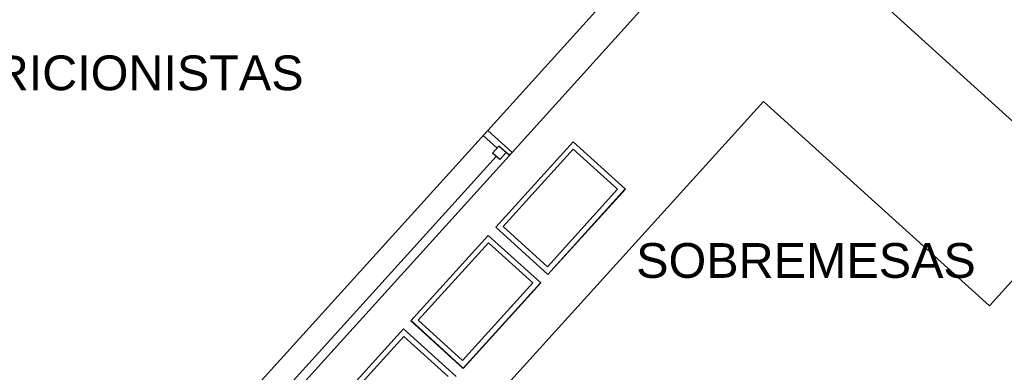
# Model space of a CAD drawing. Header units: millimetres. Extents: x 335 to 739275, y -1 to 84.
# Tile 51 of 71: x 382.52 to 388.53, y 33.13 to 35.28. Entities that reach past the tile are written whole.
import ezdxf

# ---------------------------------------------------------------- set-up
doc = ezdxf.new("R2010")
doc.units = ezdxf.units.MM
doc.header["$MEASUREMENT"] = 0
doc.styles.add('Arial', font='arial.ttf')

msp = doc.modelspace()

# ---------------------------------------------------------------- linework, layer by layer
at = {"color": 7}
for p, q in [((386.8467, 36.2297), (385.3777, 34.6077)), ((385.5257, 34.4737), (386.9947, 36.0977)), ((386.9947, 36.0977), (389.0597, 34.2277)), ((389.0597, 34.2277), (386.9947, 36.0977)), ((383.8257, 31.2137), (387.0587, 34.7847)), ((387.0587, 34.7847), (388.4377, 33.5387)), ((382.6167, 31.5587), (385.3777, 34.6077)), ((385.3777, 34.6077), (385.3497, 34.5757)), ((385.3777, 34.6077), (385.5257, 34.4737)), ((385.4347, 34.4987), (385.3497, 34.5757)), ((385.4257, 34.0167), (385.8987, 34.5377)), ((385.8987, 34.5377), (386.2167, 34.2497)), ((385.4457, 34.5117), (385.4067, 34.4687)), ((385.5087, 34.4567), (385.4457, 34.5117)), ((385.5257, 34.4737), (382.7667, 31.4257)), ((385.4287, 34.4487), (382.7797, 31.5237)), ((385.4507, 34.4297), (385.4067, 34.4687)), ((385.4897, 34.4727), (385.4507, 34.4297)), ((385.5257, 34.4737), (385.5087, 34.4567)), ((386.2167, 34.2497), (385.7447, 33.7287)), ((388.4377, 33.5387), (389.0597, 34.2277)), ((385.7447, 33.7287), (385.4257, 34.0167)), ((384.9087, 33.4457), (385.3807, 33.9677)), ((385.3807, 33.9677), (385.7007, 33.6787)), ((385.7007, 33.6787), (385.2277, 33.1567)), ((384.3907, 32.8767), (384.8637, 33.3977)), ((384.8637, 33.3977), (385.1837, 33.1077)), ((385.2277, 33.1567), (384.9087, 33.4457))]:
    msp.add_line(p, q, dxfattribs=at)
at = {"color": 7, "linetype": 'Continuous'}
for p, q in [((385.4707, 34.0207), (385.8987, 34.4937)), ((385.8987, 34.4937), (386.1697, 34.2497)), ((386.1697, 34.2497), (385.7417, 33.7767)), ((385.7447, 33.7287), (386.2147, 34.2507)), ((385.7417, 33.7767), (385.4707, 34.0207)), ((384.9537, 33.4507), (385.3817, 33.9227)), ((385.3817, 33.9227), (385.6527, 33.6777)), ((385.6527, 33.6777), (385.2237, 33.2047)), ((385.2277, 33.1587), (385.6997, 33.6787)), ((384.9097, 33.4477), (385.2277, 33.1587)), ((385.2237, 33.2047), (384.9537, 33.4507)), ((384.4377, 32.8807), (384.8657, 33.3517)), ((384.8657, 33.3517), (385.1367, 33.1077))]:
    msp.add_line(p, q, dxfattribs=at)

# ---------------------------------------------------------------- texts
at = {"char_height": 0.2118, "line_spacing_factor": 0.798, "style": 'Arial'}
for s, insert, width, attachment_point in [('NUTRICIONISTAS', (383.0047, 34.8496), 4.583723, 8), ('SOBREMESAS', (386.2827, 33.7056), 3.805205, 7)]:
    msp.add_mtext(s, dxfattribs=dict(at, insert=insert, width=width, attachment_point=attachment_point))

doc.saveas('drawing.dxf')
